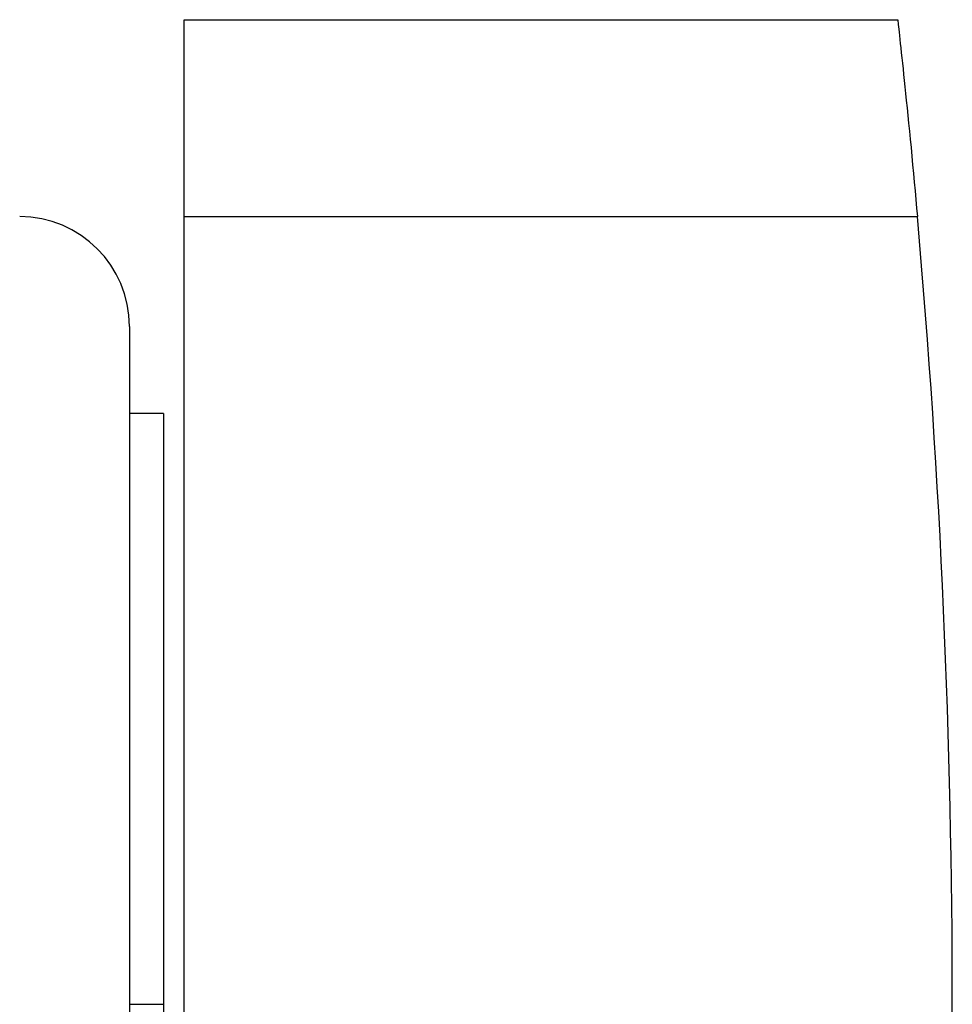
# Model space of a CAD drawing. Header units: millimetres. Extents: x -82 to 97, y -215 to 215.
# Tile 55 of 81: x 52 to 97, y 0 to 48. Entities that reach past the tile are written whole.
import ezdxf

# ---------------------------------------------------------------- set-up
doc = ezdxf.new("R2010")
doc.units = ezdxf.units.MM
doc.layers.add('MAIN-1', color=7, linetype='Continuous')
doc.layers.add('MAIN-2', color=7, linetype='Continuous')

msp = doc.modelspace()

# ---------------------------------------------------------------- linework, layer by layer
at = {"layer": 'MAIN-1'}
for p, q in [((59.9, 47.55), (94.363, 47.55)), ((59.9, 38.04), (59.9, 47.55)), ((94.363, 47.55), (94.364, 47.541)), ((94.364, 47.541), (94.367, 47.513)), ((94.367, 47.513), (94.372, 47.467)), ((94.372, 47.467), (94.379, 47.401)), ((94.379, 47.401), (94.389, 47.316)), ((94.389, 47.316), (94.4, 47.211)), ((94.4, 47.211), (94.414, 47.087)), ((94.414, 47.087), (94.43, 46.943)), ((94.43, 46.943), (94.448, 46.781)), ((94.448, 46.781), (94.467, 46.6)), ((94.467, 46.6), (94.489, 46.402)), ((94.489, 46.402), (94.512, 46.187)), ((94.512, 46.187), (94.537, 45.957)), ((94.537, 45.957), (94.563, 45.712)), ((94.563, 45.712), (94.591, 45.453)), ((94.591, 45.453), (94.62, 45.183)), ((94.62, 45.183), (94.649, 44.902)), ((94.649, 44.902), (94.68, 44.611)), ((94.68, 44.611), (94.711, 44.305)), ((94.711, 44.305), (94.745, 43.983)), ((94.745, 43.983), (94.779, 43.646)), ((94.779, 43.646), (94.815, 43.295)), ((94.815, 43.295), (94.852, 42.931)), ((94.852, 42.931), (94.889, 42.555)), ((94.889, 42.555), (94.927, 42.169)), ((94.927, 42.169), (94.966, 41.774)), ((94.966, 41.774), (95.005, 41.371)), ((95.005, 41.371), (95.045, 40.961)), ((95.045, 40.961), (95.084, 40.546)), ((95.084, 40.546), (95.123, 40.128)), ((95.123, 40.128), (95.163, 39.708)), ((95.163, 39.708), (95.201, 39.287)), ((95.201, 39.287), (95.24, 38.868)), ((95.24, 38.868), (95.277, 38.452)), ((59.9, -38.04), (59.9, 38.04)), ((59.9, 38.04), (95.314, 38.04)), ((95.277, 38.452), (95.314, 38.04)), ((57.25, 32.74), (57.25, -32.74)), ((58.9, 28.53), (57.25, 28.53)), ((58.9, 28.53), (58.9, 0)), ((57.25, 0), (58.9, 0)), ((58.9, 0), (58.9, -28.53))]:
    msp.add_line(p, q, dxfattribs=at)
for centre, radius, start, end in [((-333, 0), 430, 0, 5.07532), ((51.95, 32.74), 5.3, 0, 90), ((-333, 0), 430, 354.92468, 0)]:
    msp.add_arc(centre, radius, start, end, dxfattribs=at)
at = {"layer": 'MAIN-2'}
for p, q in [((59.9, 47.55), (59.9, 47.55)), ((94.363, 47.55), (94.363, 47.55)), ((59.9, 38.04), (95.314, 38.04))]:
    msp.add_line(p, q, dxfattribs=at)

doc.saveas('drawing.dxf')
